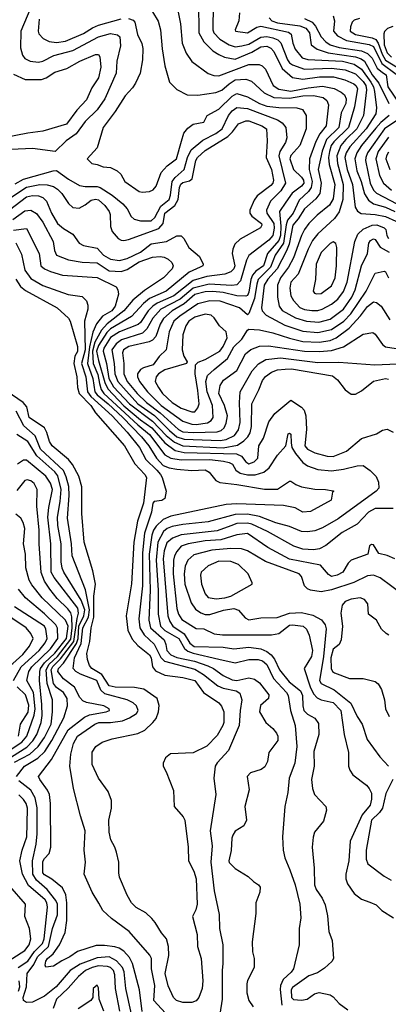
# Model space of a CAD drawing. Extents: x 501367 to 657802, y 482273 to 547541.
# Tile 25 of 256: x 523140 to 525593, y 493510 to 500062. Entities that reach past the tile are written whole.
import ezdxf

# ---------------------------------------------------------------- set-up
doc = ezdxf.new("R2010")
doc.units = 0

msp = doc.modelspace()

# ---------------------------------------------------------------- linework, layer by layer
at = {"layer": '0CON20XD'}
for points in [[(523231.9, 500185), (523148.6, 499985), (523144.7, 499874.7), (523159.3, 499825), (523175, 499802.7), (523211.2, 499785), (523265, 499778.2), (523295, 499786.6), (523367.3, 499822.7), (523493.3, 499856.7), (523665, 499947.8), (523745, 499969.8), (523791.8, 499961.8), (523807.1, 499947.1), (523811.1, 499888.9), (523787.5, 499785), (523781.4, 499705), (523706.8, 499535), (523655, 499462.5), (523575, 499385.4), (523516.8, 499303.2), (523448.8, 499255), (523376.2, 499183.8), (523225, 499205.7), (522986.9, 499193.1)], [(524187.5, 500145), (524210.9, 500035), (524220.8, 499905), (524248.1, 499838.1), (524285, 499783.1), (524394.7, 499704.7), (524431.2, 499691.2), (524465, 499687.7), (524665, 499764.2), (524734, 499764), (524754.2, 499754.2), (524775, 499733.1), (524825.8, 499625), (524865, 499599.4), (524945, 499586.9), (525060.6, 499609.4), (525155, 499618.5), (525231.9, 499605), (525279.9, 499579.9), (525301.2, 499561.2), (525311.9, 499535), (525309.5, 499505), (525278.1, 499441.9), (525262.6, 499345), (525181.6, 499265), (525152, 499188), (525125.5, 499065), (525146.2, 498975), (525136.2, 498905), (525110.5, 498869.5), (525035, 498802.5), (524993.9, 498736.1), (524957.7, 498695), (524932.2, 498567.8), (524916.2, 498523.8), (524854, 498405), (524790.6, 498335), (524766.6, 498295), (524748.3, 498145), (524754.5, 498124.5), (524779.2, 498095), (524905, 498030), (525025, 497989.3), (525125, 497980.3), (525215, 497999.5), (525297, 498055), (525343.4, 498105), (525445.7, 498255), (525505, 498374.2), (525565, 498389.4), (525575, 498384.4), (525593.3, 498345)], [(524330.2, 500175), (524331.4, 499975), (524365.6, 499915.6), (524426.2, 499855), (524465, 499829.4), (524503.2, 499813.2), (524575, 499800), (524685.1, 499844.9), (524745, 499882), (524785, 499886.1), (524811.3, 499871.3), (524830.8, 499850.8), (524887.1, 499737.1), (524956.3, 499676.3), (525025, 499665.2), (525135, 499682.6), (525228.5, 499681.5), (525302.6, 499662.6), (525363.1, 499635), (525377.7, 499625), (525386.7, 499605), (525367.9, 499482.1), (525327.4, 499345), (525230, 499250), (525213.6, 499225), (525201.6, 499185), (525194.9, 499144.9), (525198.8, 499098.8), (525236.5, 498965), (525225, 498870), (525201.4, 498828.6), (525119.3, 498760.7), (525065, 498705.4), (525035, 498664.6), (525014.9, 498625.1), (524962.1, 498477.9), (524928.9, 498415), (524875.6, 498344.4), (524856, 498295), (524855.2, 498215.2), (524867.1, 498155), (524887.7, 498127.7), (524975, 498078.8), (525048, 498055), (525131.1, 498048.9), (525205, 498069.3), (525295.7, 498135), (525349.8, 498215), (525371.2, 498265), (525414, 498425), (525455.3, 498505), (525464, 498575), (525475, 498591.8), (525495, 498603.8), (525505, 498598.8), (525538.3, 498548.3), (525598, 498515)], [(524430.2, 500175), (524425.3, 500045.3), (524425.2, 499995), (524431.2, 499975), (524471.8, 499931.9), (524535, 499894.3), (524575, 499880.7), (524618.7, 499888.7), (524665, 499899.1), (524745, 499946), (524785, 499950), (524825, 499941.6), (524858.4, 499928.4), (524878.7, 499908.7), (524922.6, 499795), (524935.6, 499775.6), (524955, 499761.7), (525035, 499732.3), (525215, 499739.7), (525305, 499727.8), (525375, 499701.2), (525425, 499651), (525442.6, 499625), (525448.3, 499595), (525427.8, 499425), (525383.9, 499335), (525309.8, 499265), (525276.4, 499225), (525249.6, 499155), (525253.8, 499105), (525292.8, 498965), (525290.5, 498865), (525266, 498784), (525235, 498737.8), (525122.9, 498637.1), (525088.4, 498591.6), (525058.7, 498535), (524992.2, 498367.8), (524944.7, 498315), (524937.4, 498275), (524944.8, 498225), (524962.8, 498192.8), (525005, 498146.9), (525035, 498134), (525085, 498125.6), (525125, 498126.9), (525153.5, 498135), (525215, 498168.9), (525257.4, 498202.6), (525295, 498252.3), (525319.1, 498315), (525370.6, 498585), (525390.3, 498635), (525425, 498667.9), (525485, 498695.2), (525515.8, 498695.8), (525566.2, 498676.2), (525575.3, 498665), (525582.7, 498625), (525593.2, 498605)], [(523270, 500065), (523263.2, 499985), (523268.5, 499968.5), (523295.9, 499935.9), (523337.3, 499917.3), (523385, 499909.4), (523445, 499918.3), (523565, 499970), (523625, 500008.1), (523664.6, 500025.4), (523815, 500068.6)], [(523865, 500069.7), (523895, 500059.1), (523906.4, 500045), (523924.4, 499964.4), (523953.5, 499903.5), (523959.2, 499870.8), (523958.2, 499795), (523941.5, 499705), (523911.4, 499638.6), (523892, 499608), (523841.5, 499555), (523775, 499450.6), (523696.5, 499345), (523655, 499210), (523590, 499135), (523620, 499105), (523655, 499098.8), (523695, 499082), (523745, 499078), (523790, 499055), (523813, 499033), (523840, 498985), (523935, 498919.4), (523955, 498914.3), (524005, 498917.5), (524029.3, 498930.7), (524049.2, 498955), (524081.2, 499045), (524121.2, 499088.8), (524184.6, 499135), (524216.6, 499253.4), (524232.5, 499307.5), (524259.1, 499340.9), (524295, 499366.7), (524365, 499380), (524388.6, 499425), (524465, 499466), (524555, 499553.1), (524585, 499571.2), (524655, 499548.4), (524735, 499503.8), (524785, 499486.2), (524865, 499476.6), (524984.7, 499474.7), (525022.5, 499465), (525045.3, 499425), (525046.4, 499335), (525005, 499225.5), (524945, 499158.8), (524937.4, 499135), (524963.1, 499065), (525015, 499014.6), (525028, 498995), (525030.4, 498975), (525015, 498953.8), (524952.5, 498907.5), (524911.5, 498848.5), (524868, 498785), (524878.7, 498688.7), (524874.6, 498625), (524865, 498591.9), (524789.1, 498505), (524762.2, 498425), (524712.1, 498387.9), (524689, 498361), (524677.5, 498332.5), (524665, 498248.9), (524655, 498227.1), (524645, 498221.9), (524585, 498223.4), (524495, 498246.2), (524425, 498253.8), (524375, 498250.3), (524305, 498232.5), (524235, 498170.1), (524155.8, 498124.2), (524097.4, 498072.6), (524074.1, 498035), (524045.7, 497954.3), (524025, 497928.9), (524001.7, 497918.3), (523867.3, 497887.3), (523830.5, 497865), (523823.5, 497845), (523833.1, 497775), (523832.3, 497705), (523855.5, 497655), (523922.5, 497575), (523983.3, 497515), (524075.4, 497445.4), (524197, 497335), (524225, 497319.4), (524295, 497315.4), (524455, 497318.5), (524481.2, 497328.8), (524500, 497345), (524515, 497376), (524522.7, 497425), (524502.5, 497495), (524465.7, 497575), (524473.5, 497626.5), (524497.1, 497662.9), (524585, 497727.5), (524641.7, 497838.3), (524677.5, 497867.5), (524735, 497888.3), (524795, 497891.6), (525035.7, 497855.7), (525135, 497852.8), (525215, 497859.6), (525294.5, 497885.5), (525425, 497970), (525489.7, 497979.7), (525505, 497969.2), (525555, 497900), (525575, 497884.5), (525745, 497857.8)], [(524025, 500114.5), (524062.7, 500052.7), (524078, 499995), (524088, 499868), (524105.4, 499755), (524137.2, 499647.2), (524185, 499597.5), (524255, 499562.5), (524325, 499558.9), (524445, 499576.3), (524485, 499593.7), (524534.2, 499635.8), (524575, 499660.6), (524645, 499665.2), (524682.7, 499652.7), (524766, 499576), (524831.4, 499545), (524935, 499539.4), (525025, 499554.4), (525095, 499558.4), (525158.8, 499545), (525183.2, 499525), (525195.9, 499495), (525180, 499355), (525137.3, 499302.7), (525110.9, 499250.9), (525068.4, 499135), (525066, 499065), (525086.3, 498985), (525078.6, 498945), (525061.7, 498918.3), (524999.6, 498860.4), (524960.1, 498775), (524923.2, 498726.8), (524913.5, 498696.5), (524895.5, 498575), (524839, 498495), (524809.1, 498415), (524727.6, 498332.4), (524717.3, 498302.7), (524703, 498207), (524665, 498106.2), (524655, 498097.5), (524603.5, 498145), (524475, 498187.7), (524405, 498190.4), (524325, 498170), (524205, 498089.7), (524165.2, 498055), (524134, 497985), (524113.9, 497865), (524068.6, 497821.4), (524027.8, 497765), (523965, 497746), (523945, 497733.8), (523924.4, 497705.6), (523924.8, 497685), (523936.6, 497655), (523989.6, 497585), (524080.8, 497495), (524225, 497390.8), (524285, 497370.4), (524315, 497368.6), (524390.4, 497379.6), (524414.5, 497395.5), (524427.8, 497415), (524422.6, 497495), (524387.2, 497585), (524379, 497655), (524390.5, 497695), (524433.3, 497735), (524521.9, 497808.1), (524564.9, 497885.1), (524618.2, 497935), (524655, 497995.8), (524665, 498003.1), (524735, 497997.2), (524825, 497977.8), (524935, 497941.5), (525025, 497920.2), (525133.3, 497916.7), (525205, 497927.5), (525245, 497944.8), (525331.9, 498008.1), (525408.5, 498091.5), (525455, 498153.7), (525495, 498184.2), (525515, 498180.8), (525544.7, 498155), (525604, 498064)], [(524602.8, 500107.2), (524598.9, 500055), (524572.9, 499995), (524576.2, 499985), (524655, 499975.3), (524718.7, 500011.3), (524745, 500017.8), (524928, 499978), (524946.9, 499965), (524957.2, 499905), (524972.9, 499865), (525018.6, 499808.6), (525057, 499797), (525288, 499785), (525365, 499766.6), (525415, 499733), (525476.3, 499645), (525495.1, 499615), (525501.4, 499585), (525513.3, 499475), (525509, 499435), (525444.5, 499335), (525336.6, 499215), (525313.1, 499176.9), (525303.4, 499145), (525318, 499065), (525354.8, 498965.2), (525371.9, 498815), (525386.8, 498786.8), (525411.9, 498771.9), (525505, 498765.5), (525575, 498753), (525642.1, 498722.1)], [(524799.4, 500075), (524818.4, 500055), (524855, 500039.9), (525005, 500021.9), (525045, 500005.4), (525068.9, 499975), (525080, 499895), (525119.1, 499865), (525191.7, 499841.7), (525375.5, 499815.5), (525412.2, 499802.2), (525434.9, 499784.9), (525485.7, 499695), (525530.5, 499640.5), (525595.2, 499505)], [(525035, 500069.3), (525085.7, 500045.7), (525109.4, 500019.4), (525145, 499947.6), (525176.7, 499915), (525206.8, 499895), (525265, 499877.8), (525415, 499853.6), (525455, 499837.6), (525485, 499806.2), (525519.2, 499739.2), (525555, 499710.9), (525578.7, 499695), (525590.6, 499615), (525664.4, 499505)], [(525227, 500087), (525234.2, 500055), (525227.7, 499985), (525255, 499953.4), (525315, 499922.3), (525465, 499897.3), (525495, 499883.7), (525549.8, 499769.8), (525645, 499699.2)], [(525400.1, 500069.9), (525365, 500057.6), (525351.8, 500045), (525340.4, 500015), (525338.7, 499985), (525375, 499963.2), (525485, 499941.2), (525509.2, 499929.2), (525525.5, 499905.5), (525552.4, 499832.4), (525575, 499792.1), (525655, 499744.4)], [(525622.7, 500017.3), (525586.6, 500003.4), (525566.9, 499983.1), (525563, 499967), (525564.7, 499895), (525585, 499842), (525615, 499813.5)], [(523100.2, 499700.2), (523176.6, 499663.4), (523285, 499663.9), (523315.8, 499674.2), (523375, 499712.1), (523455, 499737.3), (523541.4, 499785), (523645, 499830.9), (523665, 499830.6), (523674.1, 499814.1), (523680.2, 499745), (523665, 499675.7), (523621.2, 499608.8), (523585, 499528.9), (523520.2, 499459.8), (523452.3, 499367.7), (523295, 499319.7), (523195, 499307.6), (523035, 499275.3)], [(523109.6, 498970.4), (523165, 499001.7), (523363.1, 499056.9), (523385, 499058.2), (523465, 499000.6), (523539, 498959), (523575, 498951.4), (523655, 498952.6), (523675, 498945.7), (523755.4, 498895), (523827, 498837), (523855, 498803.1), (523882.6, 498752.6), (523902.1, 498735), (523945, 498722.3), (524015, 498723.7), (524040.2, 498745), (524079.2, 498820.8), (524133.8, 498866.2), (524144.6, 498895), (524155.7, 498985), (524175, 499012), (524235.7, 499064.3), (524257, 499145), (524282.3, 499195), (524358.8, 499261.2), (524445.1, 499304.9), (524487.5, 499335), (524530.2, 499425), (524553, 499455), (524585, 499476.6), (524655, 499470.2), (524854.8, 499394.8), (524885.7, 499375.7), (524910, 499345), (524917.5, 499275), (524908.1, 499245), (524871, 499185), (524864.8, 499155), (524909.7, 498975), (524878, 498922), (524807.9, 498855), (524782.7, 498795), (524785.2, 498775), (524830.6, 498705), (524833.3, 498675), (524823.7, 498626.3), (524797.5, 498595), (524665, 498492.5), (524648.9, 498461.1), (524609.3, 498325), (524585, 498297.7), (524552, 498292), (524401.5, 498301.5), (524295, 498276), (524207.7, 498202.3), (524078.9, 498135), (524025.5, 498075), (523985.6, 498004.4), (523957.9, 497975), (523818.4, 497931.6), (523782.2, 497905), (523752.5, 497865), (523769, 497775), (523772.7, 497705), (523793.9, 497653.9), (523925.5, 497505), (524037.1, 497427.1), (524138, 497328), (524185, 497286.3), (524235, 497270), (524475, 497261.2), (524515, 497268.7), (524569.7, 497295), (524596.6, 497333.5), (524608.3, 497381.7), (524603.4, 497515), (524607.7, 497585), (524686.5, 497725), (524728.6, 497771.4), (524778.9, 497801.1), (524875, 497812.6), (525125, 497781.2), (525263.8, 497783.8), (525504.2, 497765.8), (525651.2, 497771.2)], [(525599, 499425), (525542.2, 499377.8), (525509.6, 499340.4), (525413.8, 499225), (525382.6, 499175), (525370.7, 499135), (525382.9, 499055), (525411.5, 498985), (525433.6, 498903.6), (525460.2, 498860.2), (525495, 498836.2), (525575, 498814.5), (525636.2, 498786.2)], [(525668.9, 499405), (525567.6, 499335), (525454.5, 499175), (525442.8, 499145), (525442.1, 499125), (525471.8, 498975), (525495, 498926.6), (525515, 498906.8), (525695, 498811.4)], [(523015.9, 498834.1), (523185, 498947), (523275, 498965.2), (523324, 498964), (523365, 498952.8), (523392.9, 498935), (523421.8, 498905), (523465, 498838), (523495, 498811.4), (523535, 498808.6), (523575, 498829.5), (523615, 498860.9), (523645, 498867.9), (523665, 498863.6), (523705.9, 498825), (523736, 498785), (523742, 498765), (523744.7, 498685), (523755, 498652.5), (523796, 498606), (523815, 498594.5), (523832.6, 498592.6), (523865, 498598.8), (524066.9, 498673.1), (524095.9, 498705), (524106.2, 498775), (524173.2, 498825), (524194.5, 498865.5), (524203.7, 498945), (524212.6, 498967.4), (524225, 498978.9), (524270.9, 498989.1), (524287.4, 499002.6), (524312.9, 499125), (524323.6, 499145), (524375, 499191.9), (524524.9, 499285.1), (524555.4, 499314.6), (524595, 499369.6), (524645, 499388.2), (524665, 499388.1), (524751.8, 499355), (524783.1, 499335), (524786.7, 499255), (524780, 499145), (524816.7, 499065), (524829.2, 498995), (524825.3, 498975), (524811.4, 498958.6), (524719.9, 498890.1), (524700.1, 498859.9), (524671.8, 498795), (524671.5, 498775), (524684.8, 498754.8), (524749.1, 498705), (524752, 498695), (524742.7, 498677.3), (524607.9, 498602.1), (524572.6, 498567.4), (524559.1, 498535), (524554.6, 498505), (524571.6, 498425), (524565.5, 498404.5), (524545.6, 498384.4), (524505, 498367.6), (524385, 498353.5), (524295, 498325.4), (524165, 498224.6), (524055.4, 498174.6), (524026.4, 498155), (523995.1, 498124.9), (523945, 498047.5), (523927.6, 498032.4), (523804.2, 497985), (523745, 497947.7), (523701, 497875), (523695.4, 497855), (523717.4, 497775), (523733.5, 497675), (523765, 497619.5), (523870.1, 497505), (524025, 497389.4), (524115, 497293.8), (524169.4, 497249.4), (524225, 497227.1), (524495, 497213.1), (524588.5, 497231.5), (524631.4, 497258.6), (524658.4, 497285), (524673.2, 497313.2), (524681.8, 497355), (524685.3, 497505), (524732.3, 497597.7), (524755, 497660.6), (524775, 497686.9), (524815, 497717.3), (524855, 497732.7), (524906.7, 497736.7), (524947.7, 497737.7), (525220.8, 497690.8), (525254.6, 497665), (525305, 497599.2), (525345, 497570), (525375, 497570), (525415, 497592.9), (525495, 497655.4), (525573.4, 497673.4), (525595, 497670.5)], [(525595, 499279.8), (525525.2, 499185), (525509.2, 499135), (525535.1, 499025.2), (525561.1, 498975), (525615, 498928.1)], [(525595, 499181.3), (525580.2, 499155), (525576.9, 499135), (525601.8, 499065)], [(523072.4, 498797.6), (523185, 498882.2), (523225, 498891.3), (523265, 498889.3), (523295, 498879.2), (523319.7, 498855), (523352.2, 498775), (523392.7, 498705), (523431.7, 498671.7), (523493.1, 498635), (523535, 498573.8), (523565, 498558.7), (523655, 498541.5), (523698.8, 498495), (523745, 498468), (523805, 498460.2), (523855, 498472.5), (523945, 498514.8), (524015, 498570), (524116, 498585), (524185, 498624), (524215, 498623.2), (524232.4, 498605), (524265, 498545.5), (524337.1, 498485), (524361.9, 498435), (524358.6, 498425), (524341.9, 498415), (524268.7, 498381.3), (524114.1, 498255), (524004.3, 498205.7), (523965, 498173.3), (523885, 498087.1), (523745, 498004.1), (523720.3, 497979.7), (523665, 497894.4), (523652.2, 497855), (523663.9, 497795), (523707.1, 497647.1), (523726.1, 497605), (523833, 497493), (523945, 497399.4), (524020.6, 497345), (524105, 497246.6), (524174.7, 497194.7), (524235, 497181.3), (524583.4, 497173.3), (524616.7, 497156.7), (524645, 497118.6), (524665, 497105.2), (524701, 497119), (524724.7, 497145), (524731.3, 497225), (524761.9, 497278.1), (524797.9, 497385), (524838.3, 497441.7), (524945, 497530), (525014.5, 497484.5), (525032.6, 497462.6), (525043.8, 497425), (525048.8, 497335), (525036.7, 497225), (525055, 497204.2), (525105, 497179.7), (525185, 497156.9), (525225, 497154.7), (525315, 497190), (525415, 497275.5), (525514.4, 497305.6), (525555, 497330), (525585, 497337.1), (525625, 497316)], [(523095, 498731.5), (523175, 498789.2), (523215, 498794.2), (523252.2, 498772.2), (523295, 498714.5), (523364, 498585), (523371.8, 498525), (523384.6, 498495), (523465, 498463.8), (523555, 498449), (523655, 498444.8), (523735, 498391.5), (523815, 498387.2), (523855, 498400.2), (523935, 498449.7), (524025, 498481.7), (524075.3, 498485.3), (524101.7, 498481.7), (524127.6, 498467.6), (524151.5, 498445), (524161.8, 498425), (524154.6, 498405), (524096.2, 498345), (523970.9, 498259.1), (523893.4, 498195), (523832.3, 498125), (523721.3, 498038.7), (523684.6, 497995.4), (523641, 497915), (523625.7, 497855), (523630, 497775), (523660.1, 497700.1), (523671.9, 497641.9), (523681.7, 497601.7), (523699.2, 497575), (523925.5, 497365.5), (524005, 497302.4), (524105, 497166.7), (524145, 497143.2), (524214, 497134), (524405, 497135.1), (524496.7, 497125), (524535, 497116.2), (524555.7, 497105), (524578.1, 497065), (524608.1, 497045), (524655, 497032.2), (524706.6, 497033.4), (524765, 497051.2), (524799.8, 497080.2), (524855, 497163.5), (524911.9, 497225), (524926, 497305), (524935, 497310.6), (524945, 497303.8), (524947, 497247), (524951.1, 497215), (524975, 497175.3), (525025, 497116), (525055, 497092.4), (525125, 497068.8), (525215, 497060), (525295, 497069.8), (525385, 497093.9), (525425, 497094.5), (525471.5, 497061.5), (525511.4, 497021.4), (525528.5, 496985), (525529.6, 496945), (525512.1, 496925), (525259.2, 496740.8), (525155, 496679.7), (525105, 496661.4), (525055, 496654.2), (525015, 496656.9), (524935, 496689.7), (524845, 496713.3), (524735.4, 496755.4), (524655, 496770.5), (524575, 496769.4), (524395, 496719.7), (524225, 496702.9), (524155, 496689.5), (524122, 496675), (524097.8, 496655), (524060.1, 496585), (524047.6, 496465), (524062.1, 496265), (524062.5, 496105), (524078, 496025), (524107.1, 495997.1), (524200.2, 495945), (524236.4, 495876.4), (524258.6, 495858.6), (524295, 495845.4), (524465, 495807.2), (524575, 495781), (524665, 495804.3), (524726.4, 495803.6), (524755.6, 495795.6), (524785, 495770), (524828, 495678), (524916.1, 495585), (524927, 495565), (524942.5, 495465), (524972.3, 495365), (524983.4, 495225), (524970.3, 495115), (524934, 495015), (524925, 494920), (524903.3, 494825), (524888.2, 494625), (524893.8, 494535), (524903.5, 494485), (524937.3, 494405), (524972.5, 494305), (525004.6, 494175), (525011.8, 494085), (525000.5, 494015), (524999.5, 493905), (524962.4, 493745), (524947.3, 493722.7), (524892.6, 493675), (524874.8, 493635), (524872.4, 493607.6), (524883.5, 493503.5)], [(523098.6, 498661.4), (523185, 498672.2), (523270.4, 498505), (523281.8, 498425), (523304.4, 498405), (523345.2, 498385.2), (523425, 498362.4), (523655, 498345.3), (523781.9, 498285), (523794, 498264), (523797.2, 498235), (523776, 498155), (523753, 498125), (523691.9, 498088.1), (523652.2, 498037.8), (523627.7, 497982.3), (523604.4, 497884.4), (523592, 497775), (523626.6, 497675), (523640.1, 497585), (523655.9, 497565), (523730.1, 497505), (523826.2, 497415), (523950.2, 497285), (523999.5, 497225), (524049.8, 497145), (524095, 497095.9), (524135, 497078.8), (524185, 497069.8), (524285, 497062.7), (524375, 497066.1), (524401.2, 497051.2), (524445, 496995.9), (524471.6, 496981.6), (524585, 496969.8), (524768.6, 496938.6), (524855, 496938), (524935, 496992), (524945, 496992), (524978, 496968), (525015, 496952.2), (525105, 496936.9), (525175.6, 496935.6), (525225, 496927.5), (525230, 496925), (525222.5, 496917.5), (525213.3, 496865), (525075, 496788.6), (525025, 496784.4), (524972.5, 496812.5), (524895, 496829.5), (524585, 496839.4), (524514.3, 496835.7), (524145, 496758.4), (524095, 496736.1), (524049.2, 496690.8), (524031.4, 496665), (524018.8, 496631.2), (524000.7, 496505), (524009.5, 496265), (524000.5, 496065), (524011.1, 496015), (524100.7, 495935), (524113.3, 495905), (524119.3, 495865), (524146.1, 495835), (524185, 495818.6), (524303.9, 495793.9), (524393, 495763), (524430.7, 495745), (524495, 495698.6), (524555, 495669.7), (524585.2, 495664.8), (524665, 495682.9), (524702.6, 495672.6), (524735, 495648.6), (524798.6, 495568.6), (524796, 495545), (524742.7, 495497.3), (524735.5, 495455), (524778.1, 495385), (524825, 495344.4), (524849.1, 495315), (524858.2, 495295), (524857.3, 495265), (524798.6, 495185), (524788.6, 495125), (524771.1, 495088.9), (524747, 495073), (524675, 495049.2), (524654.6, 495025.4), (524666.4, 494936.4), (524637.9, 494825), (524648.9, 494735), (524632, 494698), (524575, 494661.9), (524557.5, 494635), (524550.9, 494615), (524547.4, 494532.6), (524531.9, 494465), (524535, 494454.2), (524574, 494414), (524660.3, 494360.3), (524695, 494326), (524730, 494305), (524739.5, 494289.5), (524738.8, 494255), (524711.1, 494185), (524710.5, 494115), (524686.9, 493925), (524688.6, 493858.6), (524701.2, 493815), (524700, 493755), (524655, 493668.8), (524650.5, 493645), (524651.1, 493585), (524664.4, 493535), (524693.9, 493493.9)], [(523115, 498578), (523151.4, 498501.4), (523175, 498394.6), (523215, 498340), (523295, 498293.9), (523462.3, 498232.3), (523555, 498220.6), (523585, 498190), (523593, 498163), (523592.9, 498135), (523571, 498055), (523576, 497865), (523550.7, 497775), (523579.5, 497685), (523591.9, 497585), (523614.1, 497554.1), (523755.5, 497425), (523855, 497316.8), (523936.7, 497215), (523980.6, 497135), (524053.8, 497065), (524077.1, 497035), (524088.1, 497015), (524114.3, 496925), (524106, 496875), (524086.8, 496863.2), (524035, 496855.7), (524026.9, 496845), (524018.1, 496785), (523971.8, 496645), (523956.4, 496515), (523957.2, 496295), (523933.8, 496075), (523939.3, 496015), (523969.3, 495969.3), (524035.9, 495905.9), (524078.6, 495818.6), (524103.1, 495793.1), (524305, 495739.4), (524362.4, 495705), (524459.1, 495629.1), (524495, 495612.4), (524579.5, 495595), (524605, 495579.3), (524618.1, 495535), (524606.2, 495465), (524600.6, 495365), (524530.3, 495199.7), (524453.6, 495116.4), (524441.1, 495095), (524431.8, 495015), (524445.6, 494905), (524408.2, 494665), (524420.3, 494565), (524412.6, 494455), (524433.3, 494265), (524466.9, 494106.9), (524470, 494015), (524491.2, 493905), (524491.8, 493781.8), (524486.8, 493735), (524486.8, 493545), (524471.1, 493445)], [(525115, 498237.5), (525145, 498240.6), (525215, 498291.1), (525239.8, 498345), (525248.1, 498425), (525250.4, 498545), (525242.7, 498572.7), (525225, 498584.4), (525205, 498573.3), (525145, 498511.9), (525113.3, 498435), (525108.1, 498331.9), (525092.5, 498255), (525102.2, 498242.2), (525115, 498237.5)], [(523115.7, 498335), (523145.5, 498285.5), (523179.4, 498259.4), (523390, 498145), (523465, 498075.5), (523475.7, 498055), (523525, 497886), (523525.4, 497854.6), (523508, 497822), (523500.3, 497775), (523520.4, 497685), (523525.2, 497615), (523535.6, 497575), (523612.7, 497495), (523645.7, 497445.7), (523838.1, 497225), (523906.5, 497106.5), (523973.1, 497035), (523984.6, 497015), (523964, 496845), (523925.2, 496725), (523900.4, 496585), (523885, 496307.5), (523849.2, 496095), (523859.1, 495999.1), (523888.5, 495938.5), (523927.1, 495897.1), (524005, 495835.5), (524014.6, 495815), (524024.7, 495754.7), (524045, 495729.4), (524105, 495700.4), (524225.9, 495684.1), (524305, 495665.2), (524363.8, 495583.8), (524465.6, 495515), (524483.3, 495493.3), (524497.5, 495455), (524498, 495385), (524490.8, 495365), (524455, 495298.6), (524385, 495227.8), (524295, 495183.1), (524144.1, 495175.9), (524111.2, 495148.8), (524095.7, 495114.3), (524094.4, 495095), (524115, 495056.7), (524162.7, 494932.7), (524168.6, 494825), (524227.9, 494757.9), (524240, 494735), (524260.6, 494555), (524262.9, 494465), (524299.5, 494395), (524314.1, 494345), (524321.4, 494175), (524312.6, 494137.4), (524290.6, 494095), (524320.5, 493975), (524322.7, 493895), (524346.8, 493815), (524359.5, 493665), (524354.5, 493615), (524333.1, 493555), (524315, 493533.6), (524285, 493521.8), (524225, 493520.7), (524183.3, 493535), (524164.5, 493555), (524128.1, 493631.9), (524108.7, 493715), (524132.1, 493835), (524129.5, 493895), (524116.5, 493945), (524084.3, 493985), (524042.5, 494055), (524019.8, 494079.8), (523979.3, 494119.3), (523916, 494155), (523884.3, 494185), (523855.7, 494235), (523805.4, 494355.4), (523799.5, 494385), (523799.5, 494455), (523785, 494522.5), (523774.4, 494554.4), (523745.7, 494605), (523736.1, 494656.1), (523733.9, 494735), (523750.6, 494815), (523750.6, 494865), (523729.2, 494925), (523665.8, 495015), (523621.9, 495105), (523623.2, 495186.8), (523646, 495225), (523690, 495255), (523755, 495276.9), (523927.1, 495312.9), (523972.9, 495335), (524025.9, 495384.1), (524047.5, 495412.5), (524064.7, 495455), (524067.6, 495497.6), (524055.4, 495545.4), (523966.5, 495606.5), (523905, 495618.9), (523775, 495620.6), (523735, 495629.2), (523686.9, 495705), (523619.3, 495745), (523604.7, 495765), (523590.9, 495805), (523587.6, 495845), (523607, 495923), (523616.8, 496015), (523634.7, 496085.3), (523633.4, 496225), (523644.8, 496304.8), (523626.7, 496393.3), (523568.8, 496585), (523554.1, 496775), (523553.8, 496953.8), (523533.1, 497025), (523492.3, 497102.3), (523465.5, 497135), (523355.9, 497225.9), (523337.9, 497255), (523320.7, 497315), (523304.7, 497345), (523203.6, 497415), (523186.9, 497485), (523163.6, 497515), (523058.1, 497588.1)], [(524285, 497452), (524305, 497452.7), (524325, 497478.9), (524333.4, 497506.6), (524326.3, 497595), (524307.1, 497705), (524310, 497765), (524327.4, 497782.6), (524375, 497800), (524472.4, 497855), (524495, 497887.1), (524520.7, 497945), (524513.2, 497985), (524469.3, 498025), (524435, 498077.3), (524414.8, 498094.8), (524375, 498101.7), (524305, 498082.2), (524264.7, 498055), (524246.5, 498025), (524226.1, 497965), (524222, 497865), (524232.2, 497822.2), (524253.8, 497785), (524251.2, 497775), (524105, 497731.6), (524064, 497705), (524048.2, 497685), (524042.5, 497655), (524064.2, 497615), (524091.6, 497575), (524155.3, 497515), (524215, 497477), (524285, 497452)], [(524135, 493424.5), (524032.4, 493535), (524038.4, 493635), (524017.6, 493745), (524016.6, 493815), (524006.5, 493836.5), (523869.1, 493995), (523750.1, 494080.1), (523693.1, 494133.1), (523668, 494182), (523623.1, 494255), (523568.9, 494375), (523577.9, 494455), (523569.1, 494535), (523576.9, 494665), (523544.6, 494764.6), (523497.9, 494945), (523474, 495095), (523480, 495175), (523498.8, 495245), (523525.9, 495295), (523641.3, 495375), (523666.7, 495385), (523745, 495384.4), (523824.8, 495395.2), (523871.5, 495415), (523916.8, 495445), (523928.9, 495465), (523916.9, 495495), (523894.8, 495514.8), (523855, 495536.2), (523706.5, 495576.5), (523680.6, 495600.6), (523654.7, 495665), (523546, 495706), (523513.9, 495725), (523495.9, 495745), (523504.3, 495814.3), (523549, 495911), (523560.5, 496015), (523597.8, 496085), (523605.1, 496135), (523577.4, 496267.4), (523489.6, 496495), (523485.2, 496575), (523457.6, 496745), (523468.8, 496895), (523467.2, 496955), (523449.7, 497019.7), (523431, 497061), (523278.4, 497205), (523242.3, 497292.3), (523168.3, 497358.3), (523117.1, 497457.1)], [(523605, 495436.1), (523716.2, 495455), (523737.5, 495465), (523735.8, 495475), (523700, 495495), (523585, 495517.5), (523559.5, 495529.5), (523540.4, 495550.4), (523505, 495620.4), (523431.3, 495675), (523393.3, 495725), (523398.5, 495745), (523431.1, 495778.9), (523519.2, 495910.8), (523529.1, 495945), (523534.3, 496025.7), (523567.8, 496095), (523574.2, 496135), (523548.9, 496198.9), (523433.3, 496385), (523422.5, 496412.5), (523416.7, 496455), (523416.2, 496575), (523394.2, 496695), (523391, 496751), (523410.8, 496855), (523416.6, 496935), (523395, 497027), (523375, 497052.3), (523255, 497160.2), (523195, 497255.6), (523120.7, 497300.7)], [(523118.6, 495025), (523172.9, 495095), (523261.8, 495148.2), (523306.9, 495193.1), (523354.9, 495265.1), (523433.6, 495415), (523458.9, 495495), (523456.2, 495545), (523432.6, 495585), (523385, 495618.5), (523365.6, 495645), (523350.1, 495735), (523361.7, 495758.3), (523412.3, 495807.7), (523500.1, 495925), (523522.7, 496077.3), (523532.6, 496112.6), (523527.6, 496145), (523369, 496349), (523350.2, 496385), (523346.7, 496575), (523328.7, 496751.3), (523334.8, 496815), (523358.1, 496935), (523345, 496977.3), (523313.8, 497025), (523185, 497131.5), (523165, 497131.2), (523125.2, 497104.8)], [(523105, 495120.2), (523207.5, 495175), (523263.8, 495225), (523305.7, 495285), (523349.3, 495375), (523359.4, 495455), (523359.2, 495535), (523323.9, 495643.8), (523317, 495735), (523336.9, 495773.1), (523392.7, 495825), (523480.8, 495939.2), (523489.5, 496015), (523487.4, 496087.4), (523479.6, 496115), (523461.1, 496141.1), (523389.6, 496209.6), (523341.4, 496271.4), (523306.2, 496326.2), (523282.5, 496382.5), (523269.3, 496575), (523270, 496665), (523255.2, 496825), (523257.6, 496935), (523236, 496975), (523215, 496993.1), (523190.6, 496999.4), (523175, 496994.6), (523122, 496928)], [(525625, 496809.5), (525505, 496808.8), (525461.8, 496785), (525385, 496703.8), (525285, 496648.7), (525177.6, 496562.4), (525135, 496540), (525095, 496533.4), (525025, 496539.4), (524965, 496557.6), (524789.1, 496655), (524684.4, 496704.4), (524655, 496710.4), (524585, 496708.3), (524545, 496694.8), (524455, 496660.5), (524215, 496634.5), (524157.5, 496612.5), (524120.2, 496579.8), (524102.2, 496527.8), (524096, 496475), (524125.5, 496095), (524138.2, 496058.2), (524158.8, 496025), (524234.1, 495974.1), (524273.1, 495913.1), (524301.3, 495891.3), (524495, 495886.9), (524565, 495876.2), (524665, 495885.9), (524744.5, 495874.5), (524785, 495858.1), (524814.2, 495835), (524835.5, 495805.5), (524868.6, 495735), (524933.3, 495655), (525007.7, 495595), (525021.3, 495565), (525023.7, 495495), (525030.8, 495465), (525055, 495441.2), (525105, 495414.4), (525128.6, 495378.6), (525130.5, 495305), (525097.1, 495192.9), (525098.9, 495095), (525082.2, 495005), (525088.1, 494945), (525101.9, 494905), (525176.2, 494825), (525182, 494802), (525162.6, 494727.4), (525101.1, 494655), (525092.1, 494622.1), (525087.1, 494555), (525100.4, 494415), (525101.8, 494305), (525113.5, 494273.5), (525152.5, 494215), (525172, 494172), (525188.1, 494098.1), (525197.5, 493995), (525220, 493935), (525229.2, 493815), (525216, 493795), (525168.7, 493751.3), (525120.8, 493719.2), (525065, 493700), (524955, 493620.6), (524946.7, 493605), (524949.4, 493555), (524962.2, 493542.2), (525015, 493537.1), (525053.8, 493545), (525100.7, 493579.3), (525131.7, 493588.3), (525205, 493572.9), (525225, 493560), (525265.2, 493515.2), (525322.6, 493472.6)], [(523085, 495157), (523188.2, 495221.7), (523227.5, 495262.5), (523254.2, 495305), (523283.5, 495385), (523289, 495431), (523287.9, 495505), (523272.3, 495665), (523274.3, 495725), (523279.6, 495745), (523305, 495781.4), (523375, 495847.2), (523452, 495945), (523462.5, 496025), (523445, 496066.2), (523290.2, 496215), (523220.6, 496300.6), (523203.1, 496333.1), (523182.3, 496415), (523178.8, 496505), (523165.4, 496575), (523175.3, 496675), (523164.4, 496715), (523147.1, 496745), (523115, 496771.1)], [(525635.7, 496474.3), (525585, 496496.5), (525529.1, 496509.1), (525495, 496566.7), (525480.7, 496569.3), (525468.3, 496561.7), (525456.7, 496505), (525345.4, 496464.6), (525325.4, 496444.6), (525290.9, 496385), (525251.9, 496365), (525215, 496357.6), (525195, 496370.9), (525141.3, 496431.3), (524935, 496470.8), (524790.6, 496550.6), (524655, 496642.7), (524585, 496633.4), (524478.8, 496601.2), (524375, 496593.3), (524260.8, 496575), (524215, 496557.6), (524186.1, 496523.9), (524170.4, 496495), (524163.3, 496465), (524161, 496375), (524185, 496144), (524196.6, 496105), (524220.1, 496070.1), (524315, 496010), (524365, 496008.1), (524435, 495975.9), (524489.1, 495969.1), (524815, 495968.6), (524865, 495977.5), (524935, 496031.7), (524955, 496034.8), (525025.6, 496025), (525047.5, 496005), (525065.3, 495965.3), (525089.3, 495865), (525081.5, 495825), (525032.1, 495745), (525072.5, 495622.5), (525096.1, 495575), (525119.1, 495549.1), (525145.2, 495535.2), (525225, 495517.4), (525277.5, 495465), (525299.3, 495305), (525328.5, 495185), (525328.6, 495095), (525337, 495067), (525357.3, 495037.3), (525447.6, 494967.6), (525466.5, 494945), (525480, 494915), (525481.8, 494875), (525471.8, 494835), (525419.3, 494770.7), (525338.7, 494595), (525329.2, 494465), (525309.1, 494375), (525310.5, 494345), (525321.4, 494311.4), (525365, 494247.5), (525415, 494210), (525470.3, 494190.3)], [(525693.4, 496233.4), (525538, 496348), (525495, 496365.3), (525455, 496361.2), (525363.8, 496316.2), (525215, 496268.1), (525145, 496255.3), (525075.3, 496265.3), (525055, 496275.5), (525035.6, 496295), (525016.3, 496356.3), (524999.2, 496375), (524775, 496457.3), (524655, 496528.4), (524615, 496540.2), (524545, 496543.3), (524418.1, 496531.9), (524298.8, 496501.2), (524259.1, 496465), (524242.1, 496425), (524234.3, 496375), (524238.3, 496305), (524280.3, 496180.3), (524309.7, 496139.7), (524345, 496115.3), (524375, 496103.4), (524405, 496103.8), (524497, 496133), (524565, 496142.7), (524595, 496133.3), (524641.3, 496081.3), (524665, 496069.1), (524745, 496082.5), (524853.3, 496083.3), (524935, 496112), (525015, 496116.5), (525089.9, 496099.9), (525148.8, 496068.8), (525172.6, 496035), (525178.7, 496008.7), (525161.7, 495825), (525141.3, 495701.3), (525134.8, 495665), (525145, 495644.7), (525232, 495602), (525344.5, 495514.5), (525384.8, 495424.8), (525419.6, 495375), (525452.9, 495272.9), (525536.5, 495156.5), (525593.5, 495095)], [(524447.8, 496207.8), (524505, 496214.3), (524545, 496226.2), (524686.7, 496305), (524686.7, 496315), (524661.4, 496375), (524595, 496436.7), (524545, 496456.9), (524465, 496457.5), (524393.3, 496426.7), (524347.5, 496385), (524343.8, 496365), (524349.2, 496305), (524375, 496240.8), (524395, 496216.7), (524447.8, 496207.8)], [(523077.4, 495202.6), (523155.5, 495255), (523187.2, 495295), (523237.3, 495432.7), (523244.1, 495475), (523231.3, 495585), (523188.6, 495665), (523201.9, 495725), (523220.7, 495755), (523345.5, 495875), (523393.6, 495945), (523392.6, 496012.6), (523380.2, 496035), (523305, 496108.1), (523178.4, 496215), (523131.6, 496271.6)], [(522985, 495721.8), (523015, 495724.7), (523095, 495778.1), (523162.2, 495837.8), (523206.5, 495893.5), (523230.5, 495945), (523215, 495976.4), (523183.4, 496015), (523095, 496075.2), (523016.4, 496166.4), (522945, 496203.5), (522905, 496213.4), (522885, 496212.3), (522854, 496196), (522835, 496172.9), (522822.5, 496145), (522814.3, 496095), (522829.4, 496025), (522928.7, 495768.7), (522966.9, 495726.9), (522985, 495721.8)], [(525596.1, 495966.1), (525577.7, 495977.7), (525547, 496007), (525513.8, 496065), (525460, 496105), (525456.2, 496175), (525435, 496204), (525405, 496215.4), (525345, 496206.5), (525305, 496189.4), (525286.7, 496165), (525277.8, 496112.2), (525288, 496025), (525278.9, 495935), (525265.3, 495904.7), (525225, 495872.5), (525211.1, 495815), (525212.3, 495745), (525222.2, 495725), (525235, 495716.1), (525335, 495678.1), (525425, 495678.8), (525505, 495658), (525525, 495643.3), (525547.5, 495605), (525567.1, 495535), (525574.2, 495475), (525598, 495425)], [(523098.6, 495665), (523149.3, 495755), (523270.4, 495865), (523308.8, 495915), (523323, 495945), (523314.4, 496005), (523305, 496025.8), (523105, 496154.7)], [(523131.8, 495295), (523146.8, 495375), (523196.1, 495453.9), (523201.1, 495501.1), (523179.1, 495569.1), (523122.7, 495622.7)], [(523955, 493462.9), (523936.9, 493606.9), (523890.9, 493780.9), (523871.4, 493821.4), (523832.6, 493862.6), (523802.6, 493882.6), (523772.6, 493892.6), (523705, 493902.1), (523649.1, 493900.9), (523525, 493861.5), (523474.3, 493825), (523420.2, 493799.8), (523365, 493764.2), (523315, 493757.5), (523310.8, 493770.8), (523315, 493797.5), (523324.5, 493815), (523363.7, 493846.3), (523404.5, 493905.5), (523442, 493988), (523453.2, 494066.8), (523454.5, 494184.5), (523447.3, 494237.3), (523424.3, 494284.3), (523353.3, 494343.3), (523305, 494371.9), (523294.8, 494385), (523295, 494460), (523305, 494479.5), (523336.5, 494513.5), (523348.4, 494555), (523345.9, 494845), (523338, 494905), (523326.2, 494935), (523273.6, 495005), (523265.6, 495025), (523351, 495139), (523463.5, 495336.5), (523570.6, 495419.4), (523605, 495436.1)], [(523884.5, 493445), (523846.7, 493615), (523835.8, 493725), (523823.4, 493755), (523785, 493799.4), (523735, 493825.9), (523655, 493819), (523543.8, 493776.2), (523475.2, 493735), (523382.3, 493625), (523305, 493564.4), (523225, 493523.5), (523185, 493521.2), (523164.8, 493535), (523164.5, 493555), (523185.5, 493625), (523190.4, 493715), (523234.8, 493775.2), (523257.9, 493825), (523331.8, 493895), (523358.8, 494015), (523393, 494105), (523391.4, 494175), (523380.9, 494200.9), (523323.9, 494273.9), (523251.5, 494335), (523228.5, 494375), (523226.4, 494465), (523250.8, 494575), (523257, 494645), (523256.4, 494816.4), (523242.6, 494882.6), (523213.7, 494933.7), (523135, 494996.4)], [(525622, 495005), (525577.3, 494912.7), (525553.1, 494815), (525534.1, 494785.9), (525480.4, 494735), (525444.6, 494534.6), (525446.2, 494475), (525457.3, 494445), (525565, 494361.5), (525611.2, 494335)], [(523130.2, 493755), (523195, 493797.3), (523239.3, 493860.7), (523293, 493915), (523302.6, 493945), (523324.8, 494155.2), (523321.8, 494185), (523309.5, 494205), (523199.9, 494299.9), (523160.2, 494375), (523141.8, 494465), (523157, 494535), (523187.1, 494625), (523189.9, 494709.9), (523192.1, 494815), (523182.8, 494845), (523165, 494873.5), (523135, 494904.2)], [(522980.8, 493745), (523175, 493866.8), (523202.5, 493905), (523213.5, 493945), (523206.7, 494015), (523173.8, 494095), (523178.2, 494175), (523074.5, 494295)], [(525470.3, 494190.3), (525511.8, 494171.8), (525550, 494135), (525627.5, 494085)], [(523807.1, 493465), (523777.5, 493615), (523774.1, 493705), (523764.4, 493735), (523745, 493754.8), (523725, 493761.6), (523665, 493765.7), (523621.5, 493755), (523577.5, 493735), (523531.2, 493695), (523463.3, 493616.7), (523384.2, 493545), (523362.5, 493482.5)], [(523132, 493598), (523140.9, 493625), (523137.7, 493665)], [(523700, 493465), (523669.4, 493545), (523665, 493620), (523655, 493636.7), (523628.8, 493615), (523626.2, 493555), (523614.3, 493535), (523530.4, 493479.6)]]:
    msp.add_lwpolyline(points, dxfattribs=at)

doc.saveas('drawing.dxf')
